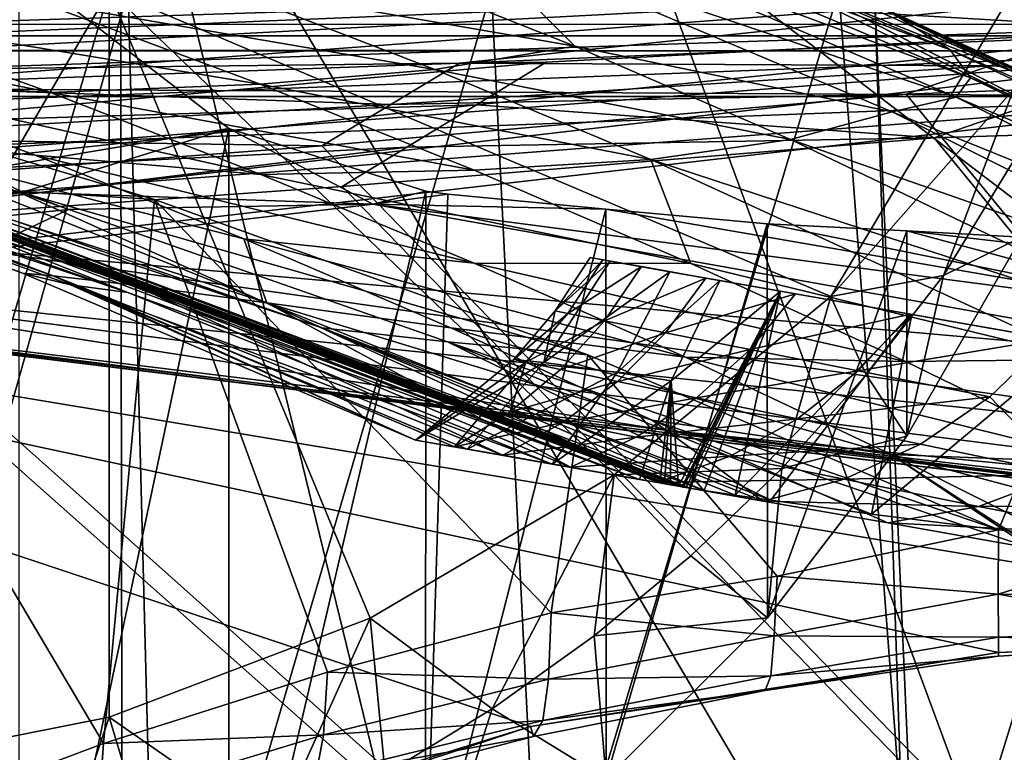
# Model space of a CAD drawing. Header units: metres. Extents: x -904 to 0, y -908 to 0.
# Tile 81 of 135: x -315 to -259, y -95 to -53. Entities that reach past the tile are written whole.
import ezdxf

# ---------------------------------------------------------------- set-up
doc = ezdxf.new("R2010")
doc.units = ezdxf.units.M

msp = doc.modelspace()

# ---------------------------------------------------------------- linework, layer by layer
at = {"layer": 'None'}
for points in [[(-570.15863, -58.565701, 661.240173), (-309.111755, -207.702347, 657.334961), (-309.403992, -35.91481, 661.833374)], [(-309.403992, -35.91481, 661.833374), (-539.86322, -44.36692, 661.612061), (-570.15863, -58.565701, 661.240173)], [(-309.111755, -207.702347, 657.334961), (-273.966705, -181.177963, 658.029663), (-309.403992, -35.91481, 661.833374)], [(-309.403992, -35.91481, 661.833374), (-273.966705, -181.177963, 658.029663), (-240.875107, -152.150711, 658.789795)], [(-279.686188, -47.13221, 661.539673), (-309.403992, -35.91481, 661.833374), (-240.875107, -152.150711, 658.789795)], [(-285.598846, -45.267895, 841.119934), (-261.811066, -54.986488, 841.331909), (-284.975342, -46.363251, 886.472229)], [(-261.811066, -54.986488, 841.331909), (-285.598846, -45.267895, 841.119934), (-265.133575, -52.875401, 795.994263)], [(-286.301025, -47.075798, 931.812744), (-284.975342, -46.363251, 886.472229), (-260.638489, -56.582916, 886.756042)], [(-284.975342, -46.363251, 886.472229), (-261.811066, -54.986488, 841.331909), (-260.638489, -56.582916, 886.756042)], [(-290.093506, -47.983444, 977.005981), (-286.301025, -47.075798, 931.812744), (-261.458008, -57.706783, 932.164246)], [(-286.301025, -47.075798, 931.812744), (-260.638489, -56.582916, 886.756042), (-261.458008, -57.706783, 932.164246)], [(-240.875107, -152.150711, 658.789795), (-242.678009, -75.317757, 660.801697), (-279.686188, -47.13221, 661.539673)], [(-242.678009, -75.317757, 660.801697), (-251.280319, -61.069084, 661.174744), (-279.686188, -47.13221, 661.539673)], [(-279.686188, -47.13221, 661.539673), (-251.280319, -61.069084, 661.174744), (-269.561737, -51.711464, 661.566956)], [(-269.561737, -51.711464, 661.566956), (-258.0224, -56.306564, 706.032776), (-278.609283, -47.093815, 705.997437)], [(-278.609283, -47.093815, 705.997437), (-258.0224, -56.306564, 706.032776), (-270.733765, -50.244064, 750.846558)], [(-296.14743, -49.661369, 1021.960205), (-290.093506, -47.983444, 977.005981), (-283.32785, -54.765881, 1022.18335)], [(-290.093506, -47.983444, 977.005981), (-265.13623, -58.537857, 977.415955), (-283.32785, -54.765881, 1022.18335)], [(-290.093506, -47.983444, 977.005981), (-261.458008, -57.706783, 932.164246), (-265.13623, -58.537857, 977.415955)], [(-304.162659, -51.155312, 1066.614136), (-296.14743, -49.661369, 1021.960205), (-283.32785, -54.765881, 1022.18335)], [(-303.165863, -59.486263, 1941.720703), (-315.202454, -50.203594, 1936.422363), (-317.52179, -61.908005, 1904.459839)], [(-315.203613, -116.225586, 1974.506104), (-315.202454, -50.203594, 1936.422363), (-303.165863, -59.486263, 1941.720703)], [(-258.0224, -56.306564, 706.032776), (-248.986176, -60.178795, 750.940918), (-270.733765, -50.244064, 750.846558)], [(-270.733765, -50.244064, 750.846558), (-248.986176, -60.178795, 750.940918), (-265.133575, -52.875401, 795.994263)], [(-314.066101, -52.227184, 1110.899048), (-304.162659, -51.155312, 1066.614136), (-291.35141, -56.10714, 1066.840454)], [(-291.35141, -56.10714, 1066.840454), (-304.162659, -51.155312, 1066.614136), (-283.32785, -54.765881, 1022.18335)], [(-362.278748, -51.564709, 2034.584595), (-336.272583, -96.787689, 2023.781372), (-310.038391, -51.564449, 2028.267822)], [(-336.272583, -96.787689, 2023.781372), (-323.056915, -95.837952, 2022.274536), (-310.038391, -51.564449, 2028.267822)], [(-330.615753, -51.564575, 200.891068), (-308.948242, -51.564468, 210.65741), (-329.323792, -123.827972, 209.19838)], [(-308.948242, -51.564468, 210.65741), (-307.235657, -116.905838, 218.568741), (-329.323792, -123.827972, 209.19838)], [(-310.038391, -51.564449, 2028.267822), (-323.056915, -95.837952, 2022.274536), (-310.040985, -93.242393, 2020.919434)], [(-310.040985, -93.242393, 2020.919434), (-295.07312, -87.566368, 2019.630005), (-310.038391, -51.564449, 2028.267822)], [(-258.175079, -51.56419, 2019.448486), (-310.038391, -51.564449, 2028.267822), (-268.646027, -69.136406, 2018.336426)], [(-268.646027, -69.136406, 2018.336426), (-310.038391, -51.564449, 2028.267822), (-281.074432, -79.361526, 2018.749756)], [(-310.038391, -51.564449, 2028.267822), (-295.07312, -87.566368, 2019.630005), (-281.074432, -79.361526, 2018.749756)], [(-308.948242, -51.564468, 210.65741), (-288.105225, -51.564365, 222.078217), (-307.235657, -116.905838, 218.568741)], [(-288.105225, -51.564365, 222.078217), (-285.30072, -108.671394, 229.986725), (-307.235657, -116.905838, 218.568741)], [(-288.105225, -51.564365, 222.078217), (-268.185822, -51.56427, 235.04538), (-285.30072, -108.671394, 229.986725)], [(-268.185822, -51.56427, 235.04538), (-264.548676, -99.550575, 242.856384), (-285.30072, -108.671394, 229.986725)], [(-269.561737, -51.711464, 661.566956), (-251.280319, -61.069084, 661.174744), (-251.154343, -61.122116, 661.569153)], [(-269.561737, -51.711464, 661.566956), (-251.154343, -61.122116, 661.569153), (-258.0224, -56.306564, 706.032776)], [(-258.175079, -57.264988, 2018.443237), (-258.175079, -51.56419, 2019.448486), (-268.646027, -69.136406, 2018.336426)], [(-268.185822, -51.56427, 235.04538), (-266.150391, -51.564274, 234.471405), (-264.548676, -99.550575, 242.856384)], [(-266.150391, -51.564274, 234.471405), (-263.57016, -110.645126, 244.626434), (-264.548676, -99.550575, 242.856384)], [(-266.150391, -51.564274, 234.471405), (-245.317902, -51.56432, 228.596802), (-263.57016, -110.645126, 244.626434)], [(-245.317902, -51.56432, 228.596802), (-242.650131, -103.940552, 237.516327), (-263.57016, -110.645126, 244.626434)], [(-326.092651, -56.621483, 1198.501343), (-338.294617, -52.411137, 1198.356689), (-313.394806, -57.436325, 1154.905273)], [(-338.294617, -52.411137, 1198.356689), (-325.862457, -52.944607, 1154.723633), (-313.394806, -57.436325, 1154.905273)], [(-325.862457, -52.944607, 1154.723633), (-314.066101, -52.227184, 1110.899048), (-301.379883, -56.958351, 1111.106812)], [(-301.379883, -56.958351, 1111.106812), (-314.066101, -52.227184, 1110.899048), (-291.35141, -56.10714, 1066.840454)], [(-313.394806, -57.436325, 1154.905273), (-325.862457, -52.944607, 1154.723633), (-301.379883, -56.958351, 1111.106812)], [(-248.986176, -60.178795, 750.940918), (-242.390198, -63.443642, 796.162354), (-265.133575, -52.875401, 795.994263)], [(-265.133575, -52.875401, 795.994263), (-242.390198, -63.443642, 796.162354), (-261.811066, -54.986488, 841.331909)], [(-291.35141, -56.10714, 1066.840454), (-283.32785, -54.765881, 1022.18335), (-270.957214, -60.12051, 1022.408875)], [(-283.32785, -54.765881, 1022.18335), (-265.13623, -58.537857, 977.415955), (-270.957214, -60.12051, 1022.408875)], [(-261.811066, -54.986488, 841.331909), (-238.295258, -66.105843, 841.579407), (-260.638489, -56.582916, 886.756042)], [(-242.390198, -63.443642, 796.162354), (-238.295258, -66.105843, 841.579407), (-261.811066, -54.986488, 841.331909)], [(-336.018341, -104.384018, 1538.417725), (-333.425598, -55.798313, 1510.421387), (-310.35675, -94.767845, 1529.938843)], [(-307.436035, -63.55872, 1511.062378), (-333.425598, -55.798313, 1510.421387), (-315.413574, -63.06002, 1492.076172)], [(-333.425598, -55.798313, 1510.421387), (-307.436035, -63.55872, 1511.062378), (-310.35675, -94.767845, 1529.938843)], [(-301.379883, -56.958351, 1111.106812), (-291.35141, -56.10714, 1066.840454), (-278.965302, -61.269295, 1067.071167)], [(-278.965302, -61.269295, 1067.071167), (-291.35141, -56.10714, 1066.840454), (-270.957214, -60.12051, 1022.408875)], [(-324.467957, -60.07806, 1242.829468), (-326.092651, -56.621483, 1198.501343), (-314.279907, -61.026852, 1198.654907)], [(-314.279907, -61.026852, 1198.654907), (-326.092651, -56.621483, 1198.501343), (-301.328644, -62.123955, 1155.093872)], [(-326.092651, -56.621483, 1198.501343), (-313.394806, -57.436325, 1154.905273), (-301.328644, -62.123955, 1155.093872)], [(-313.394806, -57.436325, 1154.905273), (-301.379883, -56.958351, 1111.106812), (-289.109497, -61.886642, 1111.31958)], [(-289.109497, -61.886642, 1111.31958), (-301.379883, -56.958351, 1111.106812), (-278.965302, -61.269295, 1067.071167)], [(-261.458008, -57.706783, 932.164246), (-260.638489, -56.582916, 886.756042), (-236.636642, -68.198532, 887.077698)], [(-260.638489, -56.582916, 886.756042), (-238.295258, -66.105843, 841.579407), (-236.636642, -68.198532, 887.077698)], [(-301.328644, -62.123955, 1155.093872), (-313.394806, -57.436325, 1154.905273), (-289.109497, -61.886642, 1111.31958)], [(-268.646027, -69.136406, 2018.336426), (-262.19043, -67.914253, 1989.019531), (-258.175079, -57.264988, 2018.443237)], [(-262.19043, -67.914253, 1989.019531), (-258.175049, -61.357101, 1992.431152), (-258.175079, -57.264988, 2018.443237)], [(-261.458008, -57.706783, 932.164246), (-236.880447, -69.975159, 932.550049), (-265.13623, -58.537857, 977.415955)], [(-236.880447, -69.975159, 932.550049), (-261.458008, -57.706783, 932.164246), (-236.636642, -68.198532, 887.077698)], [(-570.15863, -58.565701, 661.240173), (-584.097839, -207.702347, 657.334961), (-309.111755, -207.702347, 657.334961)], [(-265.13623, -58.537857, 977.415955), (-240.725616, -70.70665, 977.855347), (-270.957214, -60.12051, 1022.408875)], [(-265.13623, -58.537857, 977.415955), (-236.880447, -69.975159, 932.550049), (-240.725616, -70.70665, 977.855347)], [(-313.241943, -67.935112, 1332.707031), (-337.83255, -59.339127, 1377.947266), (-336.386597, -59.182121, 1332.653687)], [(-331.841736, -59.460705, 1287.55481), (-308.607056, -68.486267, 1287.677124), (-336.386597, -59.182121, 1332.653687)], [(-308.607056, -68.486267, 1287.677124), (-313.241943, -67.935112, 1332.707031), (-336.386597, -59.182121, 1332.653687)], [(-337.83255, -59.339127, 1377.947266), (-314.994446, -67.793198, 1377.947998), (-335.409424, -60.036449, 1407.892456)], [(-314.994446, -67.793198, 1377.947998), (-337.83255, -59.339127, 1377.947266), (-313.241943, -67.935112, 1332.707031)], [(-324.467957, -60.07806, 1242.829468), (-300.999603, -69.482788, 1243.047241), (-331.841736, -59.460705, 1287.55481)], [(-300.999603, -69.482788, 1243.047241), (-308.607056, -68.486267, 1287.677124), (-331.841736, -59.460705, 1287.55481)], [(-303.165863, -59.486263, 1941.720703), (-317.52179, -61.908005, 1904.459839), (-314.997101, -63.143299, 1904.459473)], [(-303.167694, -111.231911, 1971.581177), (-315.203613, -116.225586, 1974.506104), (-303.165863, -59.486263, 1941.720703)], [(-314.997101, -63.143299, 1904.459473), (-294.903961, -63.831024, 1934.670166), (-303.165863, -59.486263, 1941.720703)], [(-303.167694, -111.231911, 1971.581177), (-303.165863, -59.486263, 1941.720703), (-291.875885, -63.093544, 1944.601685)], [(-294.903961, -63.831024, 1934.670166), (-291.875885, -63.093544, 1944.601685), (-303.165863, -59.486263, 1941.720703)], [(-331.562256, -60.927677, 1432.527832), (-335.409424, -60.036449, 1407.892456), (-308.970703, -68.906174, 1432.525879)], [(-335.409424, -60.036449, 1407.892456), (-312.253571, -68.463219, 1408.188843), (-308.970703, -68.906174, 1432.525879)], [(-314.994446, -67.793198, 1377.947998), (-312.253571, -68.463219, 1408.188843), (-335.409424, -60.036449, 1407.892456)], [(-300.999603, -69.482788, 1243.047241), (-324.467957, -60.07806, 1242.829468), (-302.302032, -65.828735, 1198.825073)], [(-302.302032, -65.828735, 1198.825073), (-324.467957, -60.07806, 1242.829468), (-314.279907, -61.026852, 1198.654907)], [(-270.957214, -60.12051, 1022.408875), (-246.042374, -72.074631, 1022.901794), (-278.965302, -61.269295, 1067.071167)], [(-270.957214, -60.12051, 1022.408875), (-240.725616, -70.70665, 977.855347), (-246.042374, -72.074631, 1022.901794)], [(-308.970703, -68.906174, 1432.525879), (-327.103333, -61.741516, 1453.042969), (-331.562256, -60.927677, 1432.527832)], [(-289.096954, -67.219376, 1155.29834), (-314.279907, -61.026852, 1198.654907), (-301.328644, -62.123955, 1155.093872)], [(-302.302032, -65.828735, 1198.825073), (-314.279907, -61.026852, 1198.654907), (-289.096954, -67.219376, 1155.29834)], [(-289.109497, -61.886642, 1111.31958), (-278.965302, -61.269295, 1067.071167), (-276.676941, -67.230072, 1111.547852)], [(-246.042374, -72.074631, 1022.901794), (-253.992859, -72.740875, 1067.578003), (-278.965302, -61.269295, 1067.071167)], [(-278.965302, -61.269295, 1067.071167), (-253.992859, -72.740875, 1067.578003), (-276.676941, -67.230072, 1111.547852)], [(-262.19043, -67.914253, 1989.019531), (-257.710999, -65.730553, 1958.443726), (-258.175049, -61.357101, 1992.431152)], [(-317.52179, -61.908005, 1904.459839), (-329.594055, -64.608513, 1863.352783), (-314.997101, -63.143299, 1904.459473)], [(-279.613556, -79.611671, 1453.255737), (-327.103333, -61.741516, 1453.042969), (-308.970703, -68.906174, 1432.525879)], [(-327.103333, -61.741516, 1453.042969), (-279.613556, -79.611671, 1453.255737), (-326.098358, -61.910381, 1457.689941)], [(-279.613556, -79.611671, 1453.255737), (-278.454956, -79.816582, 1457.808838), (-326.098358, -61.910381, 1457.689941)], [(-326.098358, -61.910381, 1457.689941), (-278.454956, -79.816582, 1457.808838), (-325.871552, -61.948742, 1458.824463)], [(-278.454956, -79.816582, 1457.808838), (-278.193115, -79.863106, 1458.841797), (-325.871552, -61.948742, 1458.824463)], [(-325.871552, -61.948742, 1458.824463), (-278.193115, -79.863106, 1458.841797), (-325.566101, -62.000378, 1460.169678)], [(-278.193115, -79.863106, 1458.841797), (-277.842743, -79.925362, 1460.233032), (-325.566101, -62.000378, 1460.169678)], [(-325.566101, -62.000378, 1460.169678), (-277.842743, -79.925362, 1460.233032), (-277.379822, -80.007401, 1462.103638)], [(-325.566101, -62.000378, 1460.169678), (-277.379822, -80.007401, 1462.103638), (-325.001068, -62.092407, 1462.732422)], [(-277.379822, -80.007401, 1462.103638), (-277.195129, -80.039864, 1462.866333), (-325.001068, -62.092407, 1462.732422)], [(-325.001068, -62.092407, 1462.732422), (-277.195129, -80.039864, 1462.866333), (-324.936737, -62.102444, 1463.037109)], [(-277.195129, -80.039864, 1462.866333), (-277.129517, -80.051331, 1463.13855), (-324.936737, -62.102444, 1463.037109)], [(-324.936737, -62.102444, 1463.037109), (-277.129517, -80.051331, 1463.13855), (-277.08905, -80.05838, 1463.306274)], [(-277.08905, -80.05838, 1463.306274), (-324.87323, -62.112141, 1463.336426), (-324.936737, -62.102444, 1463.037109)], [(-324.703735, -62.135399, 1463.955322), (-324.87323, -62.112141, 1463.336426), (-277.08905, -80.05838, 1463.306274)], [(-301.328644, -62.123955, 1155.093872), (-289.109497, -61.886642, 1111.31958), (-276.676941, -67.230072, 1111.547852)], [(-324.354248, -62.181946, 1465.194824), (-324.703735, -62.135399, 1463.955322), (-276.951202, -80.08226, 1463.875977)], [(-276.951202, -80.08226, 1463.875977), (-324.703735, -62.135399, 1463.955322), (-277.08905, -80.05838, 1463.306274)], [(-323.640076, -62.272915, 1467.668457), (-324.354248, -62.181946, 1465.194824), (-276.716736, -80.122314, 1464.829102)], [(-276.716736, -80.122314, 1464.829102), (-324.354248, -62.181946, 1465.194824), (-276.951202, -80.08226, 1463.875977)], [(-297.838715, -70.930183, 1472.653687), (-323.640076, -62.272915, 1467.668457), (-275.919647, -80.252434, 1467.750122)], [(-275.919647, -80.252434, 1467.750122), (-323.640076, -62.272915, 1467.668457), (-276.716736, -80.122314, 1464.829102)], [(-323.640076, -62.272915, 1467.668457), (-297.838715, -70.930183, 1472.653687), (-322.152039, -62.447758, 1472.599121)], [(-297.838715, -70.930183, 1472.653687), (-315.413574, -63.06002, 1492.076172), (-322.152039, -62.447758, 1472.599121)], [(-276.676941, -67.230072, 1111.547852), (-289.096954, -67.219376, 1155.29834), (-301.328644, -62.123955, 1155.093872)], [(-314.997101, -63.143299, 1904.459473), (-329.594055, -64.608513, 1863.352783), (-326.93454, -65.627457, 1863.351563)], [(-326.93454, -65.627457, 1863.351563), (-312.3638, -64.131371, 1904.457886), (-314.997101, -63.143299, 1904.459473)], [(-297.838715, -70.930183, 1472.653687), (-290.636841, -71.728119, 1492.126221), (-315.413574, -63.06002, 1492.076172)], [(-290.636841, -71.728119, 1492.126221), (-282.573425, -72.478622, 1510.077271), (-315.413574, -63.06002, 1492.076172)], [(-315.413574, -63.06002, 1492.076172), (-282.573425, -72.478622, 1510.077271), (-307.436035, -63.55872, 1511.062378)], [(-312.3638, -64.131371, 1904.457886), (-294.903961, -63.831024, 1934.670166), (-314.997101, -63.143299, 1904.459473)], [(-291.887726, -104.718575, 1968.632446), (-303.167694, -111.231911, 1971.581177), (-291.875885, -63.093544, 1944.601685)], [(-294.903961, -63.831024, 1934.670166), (-290.615204, -63.251045, 1944.844727), (-291.875885, -63.093544, 1944.601685)], [(-291.887726, -104.718575, 1968.632446), (-291.875885, -63.093544, 1944.601685), (-290.615204, -63.251045, 1944.844727)], [(-310.35675, -94.767845, 1529.938843), (-307.436035, -63.55872, 1511.062378), (-297.519531, -90.671127, 1525.072754)], [(-307.436035, -63.55872, 1511.062378), (-284.691223, -87.267532, 1519.76355), (-297.519531, -90.671127, 1525.072754)], [(-307.436035, -63.55872, 1511.062378), (-282.573425, -72.478622, 1510.077271), (-284.691223, -87.267532, 1519.76355)], [(-281.540894, -64.128891, 1946.890625), (-290.615204, -63.251045, 1944.844727), (-294.903961, -63.831024, 1934.670166)], [(-281.540894, -64.128891, 1946.890625), (-291.887726, -104.718575, 1968.632446), (-290.615204, -63.251045, 1944.844727)], [(-317.342804, -66.480629, 1875.346436), (-312.3638, -64.131371, 1904.457886), (-326.93454, -65.627457, 1863.351563)], [(-317.342804, -66.480629, 1875.346436), (-243.821503, -72.942696, 1905.212524), (-294.903961, -63.831024, 1934.670166)], [(-317.342804, -66.480629, 1875.346436), (-294.903961, -63.831024, 1934.670166), (-312.3638, -64.131371, 1904.457886)], [(-243.821503, -72.942696, 1905.212524), (-246.373795, -70.190086, 1930.997925), (-294.903961, -63.831024, 1934.670166)], [(-294.903961, -63.831024, 1934.670166), (-246.373795, -70.190086, 1930.997925), (-281.540894, -64.128891, 1946.890625)], [(-281.539154, -96.784805, 1965.748413), (-291.887726, -104.718575, 1968.632446), (-281.540894, -64.128891, 1946.890625)], [(-272.292847, -64.965027, 1950.011841), (-281.539154, -96.784805, 1965.748413), (-281.540894, -64.128891, 1946.890625)], [(-246.373795, -70.190086, 1930.997925), (-272.292847, -64.965027, 1950.011841), (-281.540894, -64.128891, 1946.890625)], [(-272.2883, -87.546196, 1963.023438), (-281.539154, -96.784805, 1965.748413), (-272.292847, -64.965027, 1950.011841)], [(-264.285583, -65.369728, 1953.678833), (-272.2883, -87.546196, 1963.023438), (-272.292847, -64.965027, 1950.011841)], [(-272.292847, -64.965027, 1950.011841), (-246.373795, -70.190086, 1930.997925), (-264.285583, -65.369728, 1953.678833)], [(-264.297852, -77.143852, 1960.556885), (-272.2883, -87.546196, 1963.023438), (-264.285583, -65.369728, 1953.678833)], [(-257.710999, -65.730553, 1958.443726), (-264.297852, -77.143852, 1960.556885), (-264.285583, -65.369728, 1953.678833)], [(-246.373795, -70.190086, 1930.997925), (-247.758621, -67.269051, 1956.851563), (-264.285583, -65.369728, 1953.678833)], [(-264.285583, -65.369728, 1953.678833), (-247.758621, -67.269051, 1956.851563), (-257.710999, -65.730553, 1958.443726)], [(-579.414856, -106.2174, 1605.699707), (-311.951202, -102.333786, 1605.762329), (-369.758789, -65.81794, 1606.712402)], [(-311.951202, -102.333786, 1605.762329), (-285.877808, -93.790787, 1605.964355), (-369.758789, -65.81794, 1606.712402)], [(-369.758789, -65.81794, 1606.712402), (-285.877808, -93.790787, 1605.964355), (-259.035767, -89.53669, 1606.136597)], [(-259.035767, -89.53669, 1606.136597), (-232.967972, -88.549675, 1606.117188), (-369.758789, -65.81794, 1606.712402)], [(-232.967972, -88.549675, 1606.117188), (-157.766281, -91.522858, 1606.039307), (-369.758789, -65.81794, 1606.712402)], [(-264.370239, -78.757698, 1612.998047), (-369.758789, -65.81794, 1606.712402), (-157.766281, -91.522858, 1606.039307)], [(-264.370239, -78.757698, 1612.998047), (-369.372711, -65.865341, 1613.282715), (-369.758789, -65.81794, 1606.712402)], [(-362.295715, -66.734222, 1685.181274), (-369.372711, -65.865341, 1613.282715), (-264.370239, -78.757698, 1612.998047)], [(-290.440979, -70.920746, 1199.008179), (-300.999603, -69.482788, 1243.047241), (-302.302032, -65.828735, 1198.825073)], [(-289.096954, -67.219376, 1155.29834), (-276.987244, -72.606888, 1155.514526), (-302.302032, -65.828735, 1198.825073)], [(-276.987244, -72.606888, 1155.514526), (-290.440979, -70.920746, 1199.008179), (-302.302032, -65.828735, 1198.825073)], [(-264.297852, -77.143852, 1960.556885), (-257.710999, -65.730553, 1958.443726), (-262.19043, -67.914253, 1989.019531)], [(-335.659729, -67.869011, 1815.896851), (-235.309311, -78.121002, 1854.074829), (-317.342804, -66.480629, 1875.346436)], [(-235.309311, -78.121002, 1854.074829), (-243.821503, -72.942696, 1905.212524), (-317.342804, -66.480629, 1875.346436)], [(-350.047302, -67.96817, 1756.375854), (-362.295715, -66.734222, 1685.181274), (-271.176086, -77.936203, 1684.443604)], [(-271.176086, -77.936203, 1684.443604), (-362.295715, -66.734222, 1685.181274), (-264.370239, -78.757698, 1612.998047)], [(-284.4599, -69.950668, 1377.948853), (-281.307953, -67.098602, 1404.175415), (-285.106598, -72.920265, 1404.7771)], [(-285.106598, -72.920265, 1404.7771), (-281.307953, -67.098602, 1404.175415), (-277.87204, -67.70443, 1430.195068)], [(-281.718506, -67.025513, 1350.758179), (-282.458099, -66.895103, 1377.948853), (-284.4599, -69.950668, 1377.948853)], [(-284.4599, -69.950668, 1377.948853), (-282.458099, -66.895103, 1377.948853), (-281.307953, -67.098602, 1404.175415)], [(-281.718506, -67.025513, 1350.758179), (-284.4599, -69.950668, 1377.948853), (-283.734528, -70.106842, 1350.834229)], [(-279.501007, -67.416458, 1323.647217), (-281.718506, -67.025513, 1350.758179), (-283.734528, -70.106842, 1350.834229)], [(-281.307953, -67.098602, 1404.175415), (-282.458099, -66.895103, 1377.948853), (-277.87204, -67.70443, 1430.195068)], [(-282.458099, -66.895103, 1377.948853), (-281.718506, -67.025513, 1350.758179), (-277.87204, -67.70443, 1430.195068)], [(-277.87204, -67.70443, 1430.195068), (-281.718506, -67.025513, 1350.758179), (-279.501007, -67.416458, 1323.647217)], [(-276.676941, -67.230072, 1111.547852), (-264.372223, -72.862114, 1111.787231), (-289.096954, -67.219376, 1155.29834)], [(-264.372223, -72.862114, 1111.787231), (-276.987244, -72.606888, 1155.514526), (-289.096954, -67.219376, 1155.29834)], [(-285.106598, -72.920265, 1404.7771), (-277.87204, -67.70443, 1430.195068), (-280.903381, -73.48822, 1431.279175)], [(-279.501007, -67.416458, 1323.647217), (-283.734528, -70.106842, 1350.834229), (-281.624176, -70.527985, 1323.792847)], [(-275.81311, -68.06662, 1296.70105), (-279.501007, -67.416458, 1323.647217), (-281.624176, -70.527985, 1323.792847)], [(-277.87204, -67.70443, 1430.195068), (-275.007202, -68.209572, 1444.387695), (-280.903381, -73.48822, 1431.279175)], [(-275.81311, -68.06662, 1296.70105), (-277.87204, -67.70443, 1430.195068), (-279.501007, -67.416458, 1323.647217)], [(-275.007202, -68.209572, 1444.387695), (-277.87204, -67.70443, 1430.195068), (-275.81311, -68.06662, 1296.70105)], [(-253.992859, -72.740875, 1067.578003), (-264.372223, -72.862114, 1111.787231), (-276.676941, -67.230072, 1111.547852)], [(-350.047302, -67.96817, 1756.375854), (-277.97934, -76.816643, 1756.375854), (-335.659729, -67.869011, 1815.896851)], [(-277.97934, -76.816643, 1756.375854), (-350.047302, -67.96817, 1756.375854), (-271.176086, -77.936203, 1684.443604)], [(-277.97934, -76.816643, 1756.375854), (-222.447708, -82.294296, 1803.761963), (-335.659729, -67.869011, 1815.896851)], [(-335.659729, -67.869011, 1815.896851), (-222.447708, -82.294296, 1803.761963), (-235.309311, -78.121002, 1854.074829)], [(-314.994446, -67.793198, 1377.947998), (-292.456421, -77.358704, 1377.948853), (-312.253571, -68.463219, 1408.188843)], [(-292.456421, -77.358704, 1377.948853), (-314.994446, -67.793198, 1377.947998), (-313.241943, -67.935112, 1332.707031)], [(-308.607056, -68.486267, 1287.677124), (-287.452057, -78.234749, 1297.427124), (-313.241943, -67.935112, 1332.707031)], [(-287.452057, -78.234749, 1297.427124), (-290.231262, -77.747086, 1324.190308), (-313.241943, -67.935112, 1332.707031)], [(-313.241943, -67.935112, 1332.707031), (-290.231262, -77.747086, 1324.190308), (-292.456421, -77.358704, 1377.948853)], [(-281.624176, -70.527985, 1323.792847), (-278.135681, -71.215843, 1296.899902), (-275.81311, -68.06662, 1296.70105)], [(-280.903381, -73.48822, 1431.279175), (-275.007202, -68.209572, 1444.387695), (-277.794922, -73.96254, 1445.765991)], [(-278.135681, -71.215843, 1296.899902), (-270.667419, -68.973785, 1270.003906), (-275.81311, -68.06662, 1296.70105)], [(-275.007202, -68.209572, 1444.387695), (-271.53241, -68.824799, 1458.44104), (-277.794922, -73.96254, 1445.765991)], [(-270.667419, -68.973785, 1270.003906), (-275.007202, -68.209572, 1444.387695), (-275.81311, -68.06662, 1296.70105)], [(-271.53241, -68.824799, 1458.44104), (-275.007202, -68.209572, 1444.387695), (-270.667419, -68.973785, 1270.003906)], [(-266.628448, -73.626244, 1989.660522), (-262.19043, -67.914253, 1989.019531), (-268.646027, -69.136406, 2018.336426)], [(-266.628448, -73.626244, 1989.660522), (-264.297852, -77.143852, 1960.556885), (-262.19043, -67.914253, 1989.019531)], [(-308.970703, -68.906174, 1432.525879), (-312.253571, -68.463219, 1408.188843), (-284.62207, -78.732933, 1432.524048)], [(-312.253571, -68.463219, 1408.188843), (-289.510773, -77.878616, 1408.090942), (-284.62207, -78.732933, 1432.524048)], [(-292.456421, -77.358704, 1377.948853), (-289.510773, -77.878616, 1408.090942), (-312.253571, -68.463219, 1408.188843)], [(-300.999603, -69.482788, 1243.047241), (-283.568237, -78.916702, 1270.807373), (-308.607056, -68.486267, 1287.677124)], [(-283.568237, -78.916702, 1270.807373), (-287.452057, -78.234749, 1297.427124), (-308.607056, -68.486267, 1287.677124)], [(-271.53241, -68.824799, 1458.44104), (-277.379822, -80.007401, 1462.103638), (-277.794922, -73.96254, 1445.765991)], [(-277.195129, -80.039864, 1462.866333), (-277.379822, -80.007401, 1462.103638), (-271.53241, -68.824799, 1458.44104)], [(-277.129517, -80.051331, 1463.13855), (-277.195129, -80.039864, 1462.866333), (-271.53241, -68.824799, 1458.44104)], [(-271.53241, -68.824799, 1458.44104), (-277.08905, -80.05838, 1463.306274), (-277.129517, -80.051331, 1463.13855)], [(-276.951202, -80.08226, 1463.875977), (-277.08905, -80.05838, 1463.306274), (-271.53241, -68.824799, 1458.44104)], [(-276.716736, -80.122314, 1464.829102), (-276.951202, -80.08226, 1463.875977), (-271.53241, -68.824799, 1458.44104)], [(-271.53241, -68.824799, 1458.44104), (-275.919647, -80.252434, 1467.750122), (-276.716736, -80.122314, 1464.829102)], [(-274.136688, -80.520805, 1472.778076), (-275.919647, -80.252434, 1467.750122), (-271.53241, -68.824799, 1458.44104)], [(-264.005981, -70.151917, 1481.808716), (-274.136688, -80.520805, 1472.778076), (-271.53241, -68.824799, 1458.44104)], [(-264.005981, -70.151917, 1481.808716), (-271.53241, -68.824799, 1458.44104), (-264.08075, -70.134972, 1243.63501)], [(-264.08075, -70.134972, 1243.63501), (-271.53241, -68.824799, 1458.44104), (-270.667419, -68.973785, 1270.003906)], [(-284.62207, -78.732933, 1432.524048), (-279.613556, -79.611671, 1453.255737), (-308.970703, -68.906174, 1432.525879)], [(-268.646027, -69.136406, 2018.336426), (-281.074432, -79.361526, 2018.749756), (-271.464142, -78.994347, 1990.407593)], [(-270.667419, -68.973785, 1270.003906), (-278.135681, -71.215843, 1296.899902), (-273.280426, -72.171303, 1270.230103)], [(-264.08075, -70.134972, 1243.63501), (-270.667419, -68.973785, 1270.003906), (-273.280426, -72.171303, 1270.230103)], [(-271.464142, -78.994347, 1990.407593), (-266.628448, -73.626244, 1989.660522), (-268.646027, -69.136406, 2018.336426)], [(-278.884491, -76.210159, 1199.201172), (-300.999603, -69.482788, 1243.047241), (-290.440979, -70.920746, 1199.008179)], [(-278.884491, -76.210159, 1199.201172), (-272.51828, -80.857368, 1218.181641), (-300.999603, -69.482788, 1243.047241)], [(-272.51828, -80.857368, 1218.181641), (-278.587128, -79.791527, 1244.376465), (-300.999603, -69.482788, 1243.047241)], [(-300.999603, -69.482788, 1243.047241), (-278.587128, -79.791527, 1244.376465), (-283.568237, -78.916702, 1270.807373)], [(-283.734528, -70.106842, 1350.834229), (-284.4599, -69.950668, 1377.948853), (-286.816772, -72.738808, 1377.948853)], [(-286.816772, -72.738808, 1377.948853), (-284.4599, -69.950668, 1377.948853), (-285.106598, -72.920265, 1404.7771)], [(-283.734528, -70.106842, 1350.834229), (-286.816772, -72.738808, 1377.948853), (-286.131104, -72.902252, 1350.908691)], [(-281.624176, -70.527985, 1323.792847), (-283.734528, -70.106842, 1350.834229), (-286.131104, -72.902252, 1350.908691)], [(-286.131104, -72.902252, 1350.908691), (-284.153534, -73.32122, 1323.933594), (-281.624176, -70.527985, 1323.792847)], [(-284.153534, -73.32122, 1323.933594), (-278.135681, -71.215843, 1296.899902), (-281.624176, -70.527985, 1323.792847)], [(-264.005981, -70.151917, 1481.808716), (-272.083344, -80.81517, 1477.817871), (-274.136688, -80.520805, 1472.778076)], [(-264.08075, -70.134972, 1243.63501), (-273.280426, -72.171303, 1270.230103), (-267.073395, -73.394539, 1243.852783)], [(-266.308075, -81.601509, 1492.160522), (-272.083344, -80.81517, 1477.817871), (-264.005981, -70.151917, 1481.808716)], [(-256.075043, -71.546318, 1217.675049), (-264.08075, -70.134972, 1243.63501), (-267.073395, -73.394539, 1243.852783)], [(-254.601868, -71.810112, 1504.465698), (-266.308075, -81.601509, 1492.160522), (-264.005981, -70.151917, 1481.808716)], [(-256.075043, -71.546318, 1217.675049), (-264.005981, -70.151917, 1481.808716), (-264.08075, -70.134972, 1243.63501)], [(-254.601868, -71.810112, 1504.465698), (-264.005981, -70.151917, 1481.808716), (-256.075043, -71.546318, 1217.675049)], [(-274.136688, -80.520805, 1472.778076), (-297.838715, -70.930183, 1472.653687), (-275.919647, -80.252434, 1467.750122)], [(-274.136688, -80.520805, 1472.778076), (-272.083344, -80.81517, 1477.817871), (-297.838715, -70.930183, 1472.653687)], [(-272.083344, -80.81517, 1477.817871), (-290.636841, -71.728119, 1492.126221), (-297.838715, -70.930183, 1472.653687)], [(-265.191498, -78.186951, 1155.73877), (-278.884491, -76.210159, 1199.201172), (-290.440979, -70.920746, 1199.008179)], [(-265.191498, -78.186951, 1155.73877), (-290.440979, -70.920746, 1199.008179), (-276.987244, -72.606888, 1155.514526)], [(-278.135681, -71.215843, 1296.899902), (-284.153534, -73.32122, 1323.933594), (-280.89035, -73.998528, 1297.089844)], [(-273.280426, -72.171303, 1270.230103), (-278.135681, -71.215843, 1296.899902), (-280.89035, -73.998528, 1297.089844)], [(-256.075043, -71.546318, 1217.675049), (-267.073395, -73.394539, 1243.852783), (-259.533752, -74.884743, 1217.838501)], [(-255.246216, -79.316849, 1192.276123), (-256.075043, -71.546318, 1217.675049), (-259.533752, -74.884743, 1217.838501)], [(-272.083344, -80.81517, 1477.817871), (-266.308075, -81.601509, 1492.160522), (-290.636841, -71.728119, 1492.126221)], [(-266.308075, -81.601509, 1492.160522), (-259.035736, -82.50161, 1507.728271), (-290.636841, -71.728119, 1492.126221)], [(-290.636841, -71.728119, 1492.126221), (-259.035736, -82.50161, 1507.728271), (-282.573425, -72.478622, 1510.077271)], [(-273.280426, -72.171303, 1270.230103), (-280.89035, -73.998528, 1297.089844), (-276.351837, -74.936241, 1270.442627)], [(-267.073395, -73.394539, 1243.852783), (-273.280426, -72.171303, 1270.230103), (-276.351837, -74.936241, 1270.442627)], [(-259.035736, -82.50161, 1507.728271), (-266.308075, -81.601509, 1492.160522), (-254.601868, -71.810112, 1504.465698)], [(-249.890961, -83.357292, 1524.549927), (-259.035736, -82.50161, 1507.728271), (-254.601868, -71.810112, 1504.465698)], [(-286.131104, -72.902252, 1350.908691), (-286.816772, -72.738808, 1377.948853), (-292.456421, -77.358704, 1377.948853)], [(-285.106598, -72.920265, 1404.7771), (-292.456421, -77.358704, 1377.948853), (-286.816772, -72.738808, 1377.948853)], [(-282.573425, -72.478622, 1510.077271), (-271.729645, -85.164833, 1513.88562), (-284.691223, -87.267532, 1519.76355)], [(-282.573425, -72.478622, 1510.077271), (-259.035736, -82.50161, 1507.728271), (-271.729645, -85.164833, 1513.88562)], [(-252.386261, -78.676216, 1112.033813), (-265.191498, -78.186951, 1155.73877), (-276.987244, -72.606888, 1155.514526)], [(-276.987244, -72.606888, 1155.514526), (-264.372223, -72.862114, 1111.787231), (-252.386261, -78.676216, 1112.033813)], [(-264.372223, -72.862114, 1111.787231), (-253.992859, -72.740875, 1067.578003), (-252.386261, -78.676216, 1112.033813)], [(-292.456421, -77.358704, 1377.948853), (-290.231262, -77.747086, 1324.190308), (-286.131104, -72.902252, 1350.908691)], [(-289.510773, -77.878616, 1408.090942), (-292.456421, -77.358704, 1377.948853), (-285.106598, -72.920265, 1404.7771)], [(-290.231262, -77.747086, 1324.190308), (-287.040894, -75.742966, 1324.067017), (-286.131104, -72.902252, 1350.908691)], [(-280.903381, -73.48822, 1431.279175), (-289.510773, -77.878616, 1408.090942), (-285.106598, -72.920265, 1404.7771)], [(-287.040894, -75.742966, 1324.067017), (-284.153534, -73.32122, 1323.933594), (-286.131104, -72.902252, 1350.908691)], [(-280.89035, -73.998528, 1297.089844), (-284.153534, -73.32122, 1323.933594), (-287.040894, -75.742966, 1324.067017)], [(-267.073395, -73.394539, 1243.852783), (-276.351837, -74.936241, 1270.442627), (-270.551117, -76.13578, 1244.052124)], [(-259.533752, -74.884743, 1217.838501), (-267.073395, -73.394539, 1243.852783), (-270.551117, -76.13578, 1244.052124)], [(-284.62207, -78.732933, 1432.524048), (-289.510773, -77.878616, 1408.090942), (-280.903381, -73.48822, 1431.279175)], [(-277.794922, -73.96254, 1445.765991), (-284.62207, -78.732933, 1432.524048), (-280.903381, -73.48822, 1431.279175)], [(-277.794922, -73.96254, 1445.765991), (-279.613556, -79.611671, 1453.255737), (-284.62207, -78.732933, 1432.524048)], [(-278.454956, -79.816582, 1457.808838), (-279.613556, -79.611671, 1453.255737), (-277.794922, -73.96254, 1445.765991)], [(-278.193115, -79.863106, 1458.841797), (-278.454956, -79.816582, 1457.808838), (-277.794922, -73.96254, 1445.765991)], [(-277.794922, -73.96254, 1445.765991), (-277.842743, -79.925362, 1460.233032), (-278.193115, -79.863106, 1458.841797)], [(-277.379822, -80.007401, 1462.103638), (-277.842743, -79.925362, 1460.233032), (-277.794922, -73.96254, 1445.765991)], [(-264.297852, -77.143852, 1960.556885), (-266.628448, -73.626244, 1989.660522), (-271.464142, -78.994347, 1990.407593)], [(-284.018188, -76.354973, 1297.266846), (-280.89035, -73.998528, 1297.089844), (-287.040894, -75.742966, 1324.067017)], [(-276.351837, -74.936241, 1270.442627), (-280.89035, -73.998528, 1297.089844), (-284.018188, -76.354973, 1297.266846)], [(-279.808563, -77.202675, 1270.636719), (-276.351837, -74.936241, 1270.442627), (-284.018188, -76.354973, 1297.266846)], [(-270.551117, -76.13578, 1244.052124), (-276.351837, -74.936241, 1270.442627), (-279.808563, -77.202675, 1270.636719)], [(-270.551117, -76.13578, 1244.052124), (-263.50473, -77.597664, 1217.979858), (-259.533752, -74.884743, 1217.838501)], [(-263.50473, -77.597664, 1217.979858), (-255.246216, -79.316849, 1192.276123), (-259.533752, -74.884743, 1217.838501)], [(-284.018188, -76.354973, 1297.266846), (-287.040894, -75.742966, 1324.067017), (-290.231262, -77.747086, 1324.190308)], [(-274.422821, -78.28688, 1244.228394), (-270.551117, -76.13578, 1244.052124), (-279.808563, -77.202675, 1270.636719)], [(-257.177399, -83.552734, 1166.714111), (-278.884491, -76.210159, 1199.201172), (-265.191498, -78.186951, 1155.73877)], [(-257.177399, -83.552734, 1166.714111), (-265.374695, -82.111832, 1192.273438), (-278.884491, -76.210159, 1199.201172)], [(-265.374695, -82.111832, 1192.273438), (-272.51828, -80.857368, 1218.181641), (-278.884491, -76.210159, 1199.201172)], [(-263.50473, -77.597664, 1217.979858), (-270.551117, -76.13578, 1244.052124), (-274.422821, -78.28688, 1244.228394)], [(-287.452057, -78.234749, 1297.427124), (-284.018188, -76.354973, 1297.266846), (-290.231262, -77.747086, 1324.190308)], [(-279.808563, -77.202675, 1270.636719), (-284.018188, -76.354973, 1297.266846), (-287.452057, -78.234749, 1297.427124)], [(-283.568237, -78.916702, 1270.807373), (-279.808563, -77.202675, 1270.636719), (-287.452057, -78.234749, 1297.427124)], [(-274.422821, -78.28688, 1244.228394), (-279.808563, -77.202675, 1270.636719), (-283.568237, -78.916702, 1270.807373)], [(-205.911392, -85.665115, 1756.375854), (-277.97934, -76.816643, 1756.375854), (-179.941513, -89.123596, 1685.450684)], [(-277.97934, -76.816643, 1756.375854), (-271.176086, -77.936203, 1684.443604), (-179.941513, -89.123596, 1685.450684)], [(-205.911392, -85.665115, 1756.375854), (-214.378693, -84.124207, 1779.055176), (-277.97934, -76.816643, 1756.375854)], [(-214.378693, -84.124207, 1779.055176), (-222.447708, -82.294296, 1803.761963), (-277.97934, -76.816643, 1756.375854)], [(-272.2883, -87.546196, 1963.023438), (-264.297852, -77.143852, 1960.556885), (-271.464142, -78.994347, 1990.407593)], [(-267.874481, -79.607719, 1218.095459), (-263.50473, -77.597664, 1217.979858), (-274.422821, -78.28688, 1244.228394)], [(-255.246216, -79.316849, 1192.276123), (-263.50473, -77.597664, 1217.979858), (-267.874481, -79.607719, 1218.095459)], [(-278.587128, -79.791527, 1244.376465), (-274.422821, -78.28688, 1244.228394), (-283.568237, -78.916702, 1270.807373)], [(-267.874481, -79.607719, 1218.095459), (-274.422821, -78.28688, 1244.228394), (-278.587128, -79.791527, 1244.376465)], [(-179.941513, -89.123596, 1685.450684), (-271.176086, -77.936203, 1684.443604), (-159.366165, -91.649849, 1612.737671)], [(-271.176086, -77.936203, 1684.443604), (-264.370239, -78.757698, 1612.998047), (-159.366165, -91.649849, 1612.737671)], [(-252.386261, -78.676216, 1112.033813), (-240.531204, -84.750778, 1112.291016), (-265.191498, -78.186951, 1155.73877)], [(-240.531204, -84.750778, 1112.291016), (-253.531082, -84.032692, 1155.973999), (-265.191498, -78.186951, 1155.73877)], [(-265.191498, -78.186951, 1155.73877), (-253.531082, -84.032692, 1155.973999), (-256.813843, -83.637238, 1165.690674)], [(-256.813843, -83.637238, 1165.690674), (-257.177399, -83.552734, 1166.714111), (-265.191498, -78.186951, 1155.73877)], [(-281.074432, -79.361526, 2018.749756), (-276.669403, -83.990776, 1991.248779), (-271.464142, -78.994347, 1990.407593)], [(-271.464142, -78.994347, 1990.407593), (-276.669403, -83.990776, 1991.248779), (-272.2883, -87.546196, 1963.023438)], [(-159.366165, -91.649849, 1612.737671), (-264.370239, -78.757698, 1612.998047), (-157.766281, -91.522858, 1606.039307)], [(-295.07312, -87.566368, 2019.630005), (-288.07254, -92.77404, 1993.165161), (-281.074432, -79.361526, 2018.749756)], [(-288.07254, -92.77404, 1993.165161), (-282.215485, -88.591293, 1992.171997), (-281.074432, -79.361526, 2018.749756)], [(-281.074432, -79.361526, 2018.749756), (-282.215485, -88.591293, 1992.171997), (-276.669403, -83.990776, 1991.248779)], [(-272.51828, -80.857368, 1218.181641), (-267.874481, -79.607719, 1218.095459), (-278.587128, -79.791527, 1244.376465)], [(-260.186859, -81.161667, 1192.285522), (-267.874481, -79.607719, 1218.095459), (-272.51828, -80.857368, 1218.181641)], [(-260.186859, -81.161667, 1192.285522), (-255.246216, -79.316849, 1192.276123), (-267.874481, -79.607719, 1218.095459)], [(-246.478867, -81.037399, 1166.713989), (-255.246216, -79.316849, 1192.276123), (-260.186859, -81.161667, 1192.285522)], [(-265.374695, -82.111832, 1192.273438), (-260.186859, -81.161667, 1192.285522), (-272.51828, -80.857368, 1218.181641)], [(-251.710419, -82.788795, 1166.714111), (-260.186859, -81.161667, 1192.285522), (-265.374695, -82.111832, 1192.273438)], [(-251.710419, -82.788795, 1166.714111), (-246.478867, -81.037399, 1166.713989), (-260.186859, -81.161667, 1192.285522)], [(-257.177399, -83.552734, 1166.714111), (-251.710419, -82.788795, 1166.714111), (-265.374695, -82.111832, 1192.273438)], [(-259.035736, -82.50161, 1507.728271), (-259.054688, -86.188278, 1532.375977), (-271.729645, -85.164833, 1513.88562)], [(-259.035736, -82.50161, 1507.728271), (-249.890961, -83.357292, 1524.549927), (-259.054688, -86.188278, 1532.375977)], [(-249.890961, -83.357292, 1524.549927), (-248.916168, -86.36216, 1544.604858), (-259.054688, -86.188278, 1532.375977)], [(-276.669403, -83.990776, 1991.248779), (-282.215485, -88.591293, 1992.171997), (-272.2883, -87.546196, 1963.023438)], [(-271.729645, -85.164833, 1513.88562), (-271.90567, -88.591011, 1537.015259), (-284.691223, -87.267532, 1519.76355)], [(-259.054688, -86.188278, 1532.375977), (-271.90567, -88.591011, 1537.015259), (-271.729645, -85.164833, 1513.88562)], [(-259.054688, -86.188278, 1532.375977), (-259.031281, -88.669411, 1557.154053), (-271.90567, -88.591011, 1537.015259)], [(-259.031281, -88.669411, 1557.154053), (-259.054688, -86.188278, 1532.375977), (-247.936493, -88.259003, 1564.93335)], [(-259.054688, -86.188278, 1532.375977), (-248.916168, -86.36216, 1544.604858), (-247.936493, -88.259003, 1564.93335)], [(-284.691223, -87.267532, 1519.76355), (-284.842804, -91.064674, 1541.377441), (-297.519531, -90.671127, 1525.072754)], [(-271.90567, -88.591011, 1537.015259), (-284.842804, -91.064674, 1541.377441), (-284.691223, -87.267532, 1519.76355)], [(-300.595734, -99.810318, 1995.312622), (-295.07312, -87.566368, 2019.630005), (-310.040985, -93.242393, 2020.919434)], [(-294.209839, -96.519493, 1994.215942), (-295.07312, -87.566368, 2019.630005), (-300.595734, -99.810318, 1995.312622)], [(-294.209839, -96.519493, 1994.215942), (-288.07254, -92.77404, 1993.165161), (-295.07312, -87.566368, 2019.630005)], [(-272.2883, -87.546196, 1963.023438), (-282.215485, -88.591293, 1992.171997), (-281.539154, -96.784805, 1965.748413)], [(-282.215485, -88.591293, 1992.171997), (-288.07254, -92.77404, 1993.165161), (-281.539154, -96.784805, 1965.748413)], [(-271.90567, -88.591011, 1537.015259), (-272.097229, -90.887924, 1560.249023), (-284.842804, -91.064674, 1541.377441)], [(-259.031281, -88.669411, 1557.154053), (-272.097229, -90.887924, 1560.249023), (-271.90567, -88.591011, 1537.015259)], [(-232.967972, -88.549675, 1606.117188), (-259.035767, -89.53669, 1606.136597), (-246.952667, -89.019447, 1585.462524)], [(-259.031281, -88.669411, 1557.154053), (-247.936493, -88.259003, 1564.93335), (-246.952667, -89.019447, 1585.462524)], [(-259.031281, -88.669411, 1557.154053), (-259.037537, -89.75827, 1582.04895), (-272.097229, -90.887924, 1560.249023)], [(-259.037537, -89.75827, 1582.04895), (-259.031281, -88.669411, 1557.154053), (-246.952667, -89.019447, 1585.462524)], [(-246.952667, -89.019447, 1585.462524), (-259.035767, -89.53669, 1606.136597), (-259.037537, -89.75827, 1582.04895)], [(-259.035767, -89.53669, 1606.136597), (-285.877808, -93.790787, 1605.964355), (-272.417206, -91.7164, 1583.615479)], [(-259.037537, -89.75827, 1582.04895), (-259.035767, -89.53669, 1606.136597), (-272.417206, -91.7164, 1583.615479)], [(-259.037537, -89.75827, 1582.04895), (-272.417206, -91.7164, 1583.615479), (-272.097229, -90.887924, 1560.249023)], [(-297.519531, -90.671127, 1525.072754), (-297.748077, -94.254608, 1545.392334), (-310.35675, -94.767845, 1529.938843)], [(-284.842804, -91.064674, 1541.377441), (-297.748077, -94.254608, 1545.392334), (-297.519531, -90.671127, 1525.072754)], [(-272.097229, -90.887924, 1560.249023), (-285.167175, -93.434227, 1563.165894), (-284.842804, -91.064674, 1541.377441)], [(-272.097229, -90.887924, 1560.249023), (-272.417206, -91.7164, 1583.615479), (-285.167175, -93.434227, 1563.165894)], [(-284.842804, -91.064674, 1541.377441), (-285.167175, -93.434227, 1563.165894), (-297.748077, -94.254608, 1545.392334)], [(-272.417206, -91.7164, 1583.615479), (-285.877808, -93.790787, 1605.964355), (-285.690002, -94.353119, 1585.095947)], [(-272.417206, -91.7164, 1583.615479), (-285.690002, -94.353119, 1585.095947), (-285.167175, -93.434227, 1563.165894)], [(-288.07254, -92.77404, 1993.165161), (-294.209839, -96.519493, 1994.215942), (-291.887726, -104.718575, 1968.632446)], [(-281.539154, -96.784805, 1965.748413), (-288.07254, -92.77404, 1993.165161), (-291.887726, -104.718575, 1968.632446)], [(-323.056915, -95.837952, 2022.274536), (-313.983032, -104.969437, 1997.598267), (-310.040985, -93.242393, 2020.919434)], [(-313.983032, -104.969437, 1997.598267), (-307.197815, -102.631332, 1996.443726), (-310.040985, -93.242393, 2020.919434)], [(-310.040985, -93.242393, 2020.919434), (-307.197815, -102.631332, 1996.443726), (-300.595734, -99.810318, 1995.312622)], [(-285.167175, -93.434227, 1563.165894), (-298.176788, -96.625847, 1565.871704), (-297.748077, -94.254608, 1545.392334)], [(-285.167175, -93.434227, 1563.165894), (-285.690002, -94.353119, 1585.095947), (-298.176788, -96.625847, 1565.871704)], [(-285.877808, -93.790787, 1605.964355), (-311.951202, -102.333786, 1605.762329), (-298.815125, -97.778793, 1586.467041)], [(-297.748077, -94.254608, 1545.392334), (-310.602661, -98.152069, 1549.077271), (-310.35675, -94.767845, 1529.938843)], [(-297.748077, -94.254608, 1545.392334), (-298.176788, -96.625847, 1565.871704), (-310.602661, -98.152069, 1549.077271)], [(-285.877808, -93.790787, 1605.964355), (-298.815125, -97.778793, 1586.467041), (-285.690002, -94.353119, 1585.095947)], [(-310.35675, -94.767845, 1529.938843), (-310.602661, -98.152069, 1549.077271), (-336.018341, -104.384018, 1538.417725)], [(-285.690002, -94.353119, 1585.095947), (-298.815125, -97.778793, 1586.467041), (-298.176788, -96.625847, 1565.871704)]]:
    msp.add_3dface(points, dxfattribs=at)
at = {"layer": 'None012346'}
for points in [[(-840.648193, -53.564903, 163.059708), (-243.739731, -53.519718, 163.059708), (-882.848145, -16.196362, 163.059708)], [(-882.848145, -16.196362, 163.059708), (-243.739731, -53.519718, 163.059708), (-21.156561, -16.196362, 163.059708)], [(-838.07196, -51.007679, 160.059708), (-245.037064, -51.013153, 160.059708), (-756.383728, -53.87439, 151.006119)], [(-245.037064, -51.013153, 160.059708), (-537.043701, -60.481693, 141.854599), (-756.383728, -53.87439, 151.006119)], [(-537.043701, -60.481693, 141.854599), (-245.037064, -51.013153, 160.059708), (-466.404297, -60.131844, 141.86377)], [(-245.037064, -51.013153, 160.059708), (-395.786469, -58.98037, 141.893921), (-466.404297, -60.131844, 141.86377)], [(-245.037064, -51.013153, 160.059708), (-325.20755, -57.026646, 141.945099), (-395.786469, -58.98037, 141.893921)], [(-289.937958, -55.749443, 141.978546), (-325.20755, -57.026646, 141.945099), (-245.037064, -51.013153, 160.059708)], [(-254.684631, -54.2724, 142.017227), (-289.937958, -55.749443, 141.978546), (-245.037064, -51.013153, 160.059708)], [(-840.648193, -53.564903, 163.059708), (-321.351135, -56.11396, 154.215454), (-243.739731, -53.519718, 163.059708)], [(-321.351135, -56.11396, 154.215454), (-284.975128, -55.691769, 154.036636), (-243.739731, -53.519718, 163.059708)], [(-243.739731, -53.519718, 163.059708), (-284.975128, -55.691769, 154.036636), (-288.967041, -58.128162, 144.731018)], [(-262.718689, -60.035652, 126.910202), (-243.739731, -53.519718, 163.059708), (-288.967041, -58.128162, 144.731018)], [(-243.739731, -53.519718, 163.059708), (-262.718689, -60.035652, 126.910202), (-242.291733, -59.376686, 126.92746)], [(-289.937958, -55.749443, 141.978546), (-254.684631, -54.2724, 142.017227), (-259.508423, -55.902023, 132.995987)], [(-254.684631, -54.2724, 142.017227), (-243.170029, -56.729248, 123.995758), (-259.508423, -55.902023, 132.995987)], [(-325.20755, -57.026646, 141.945099), (-289.937958, -55.749443, 141.978546), (-293.884033, -58.11776, 132.937958)], [(-284.975128, -55.691769, 154.036636), (-324.461578, -59.205574, 144.901703), (-288.967041, -58.128162, 144.731018)], [(-284.975128, -55.691769, 154.036636), (-321.351135, -56.11396, 154.215454), (-324.461578, -59.205574, 144.901703)], [(-293.884033, -58.11776, 132.937958), (-289.937958, -55.749443, 141.978546), (-259.508423, -55.902023, 132.995987)], [(-259.508423, -55.902023, 132.995987), (-264.332214, -57.531643, 123.974747), (-293.884033, -58.11776, 132.937958)], [(-243.170029, -56.729248, 123.995758), (-264.332214, -57.531643, 123.974747), (-259.508423, -55.902023, 132.995987)], [(-328.285919, -60.03373, 132.887787), (-325.20755, -57.026646, 141.945099), (-293.884033, -58.11776, 132.937958)], [(-264.332214, -57.531643, 123.974747), (-243.170029, -56.729248, 123.995758), (-63.008152, -302.295593, 117.565376)], [(-297.830109, -60.486073, 123.897385), (-264.332214, -57.531643, 123.974747), (-63.008152, -302.295593, 117.565376)], [(-264.332214, -57.531643, 123.974747), (-297.830109, -60.486073, 123.897385), (-293.884033, -58.11776, 132.937958)], [(-293.884033, -58.11776, 132.937958), (-297.830109, -60.486073, 123.897385), (-328.285919, -60.03373, 132.887787)], [(-288.967041, -58.128162, 144.731018), (-324.461578, -59.205574, 144.901703), (-327.569336, -62.296482, 135.586823)], [(-327.569336, -62.296482, 135.586823), (-292.955719, -60.563385, 135.423706), (-288.967041, -58.128162, 144.731018)], [(-292.955719, -60.563385, 135.423706), (-262.718689, -60.035652, 126.910202), (-288.967041, -58.128162, 144.731018)], [(-242.291733, -59.376686, 126.92746), (-262.718689, -60.035652, 126.910202), (-65.261642, -300.990356, 120.600586)], [(-297.830109, -60.486073, 123.897385), (-331.364288, -63.040817, 123.830482), (-328.285919, -60.03373, 132.887787)], [(-262.718689, -60.035652, 126.910202), (-296.668427, -62.81105, 126.837532), (-65.261642, -300.990356, 120.600586)], [(-292.955719, -60.563385, 135.423706), (-296.668427, -62.81105, 126.837532), (-262.718689, -60.035652, 126.910202)], [(-63.008152, -302.295593, 117.565376), (-331.364288, -63.040817, 123.830482), (-297.830109, -60.486073, 123.897385)], [(-327.569336, -62.296482, 135.586823), (-330.762848, -65.236298, 126.774025), (-292.955719, -60.563385, 135.423706)], [(-330.762848, -65.236298, 126.774025), (-296.668427, -62.81105, 126.837532), (-292.955719, -60.563385, 135.423706)], [(-398.51358, -66.948952, 123.728142), (-331.364288, -63.040817, 123.830482), (-63.008152, -302.295593, 117.565376)], [(-65.261642, -300.990356, 120.600586), (-296.668427, -62.81105, 126.837532), (-330.762848, -65.236298, 126.774025)], [(-399.362701, -68.982285, 126.675926), (-65.261642, -300.990356, 120.600586), (-330.762848, -65.236298, 126.774025)], [(-465.701691, -69.252586, 123.667824), (-398.51358, -66.948952, 123.728142), (-69.298546, -367.238312, 115.864792)], [(-398.51358, -66.948952, 123.728142), (-66.409767, -334.739563, 116.715805), (-69.298546, -367.238312, 115.864792)], [(-66.409767, -334.739563, 116.715805), (-398.51358, -66.948952, 123.728142), (-63.008152, -302.295593, 117.565376)], [(-71.333969, -367.13382, 118.868553), (-399.362701, -68.982285, 126.675926), (-465.757965, -71.129059, 126.619713)], [(-452.00235, -701.143799, 107.12117), (-465.701691, -69.252586, 123.667824), (-71.672775, -399.771973, 115.012871)], [(-465.701691, -69.252586, 123.667824), (-69.298546, -367.238312, 115.864792), (-71.672775, -399.771973, 115.012871)], [(-71.333969, -367.13382, 118.868553), (-68.556686, -334.277802, 119.72892), (-399.362701, -68.982285, 126.675926)], [(-68.556686, -334.277802, 119.72892), (-65.261642, -300.990356, 120.600586), (-399.362701, -68.982285, 126.675926)], [(-73.59713, -399.498657, 118.021057), (-465.757965, -71.129059, 126.619713), (-452.00235, -703.006531, 110.073418)], [(-73.59713, -399.498657, 118.021057), (-71.333969, -367.13382, 118.868553), (-465.757965, -71.129059, 126.619713)]]:
    msp.add_3dface(points, dxfattribs=at)
at = {"layer": 'None012347'}
for points in [[(-888.000732, -16.00234, 2063.023926), (-244.000732, -54.171215, 2063.023926), (-849.831848, -54.171215, 2063.023926)], [(-888.000732, -16.00234, 2063.023926), (-16.000738, -16.00234, 2063.023926), (-244.000732, -54.171215, 2063.023926)], [(-849.241943, -54.761124, 2076.154541), (-244.000732, -51.700359, 2065.280029), (-852.302734, -51.700359, 2065.280029)], [(-244.000732, -55.043732, 2077.158691), (-244.000732, -51.700359, 2065.280029), (-849.241943, -54.761124, 2076.154541)], [(-846.344177, -57.658901, 2075.415527), (-849.831848, -54.171215, 2063.023926), (-244.000732, -57.658901, 2075.415527)], [(-849.831848, -54.171215, 2063.023926), (-244.000732, -54.171215, 2063.023926), (-244.000732, -57.658901, 2075.415527)], [(-848.959351, -55.043732, 2077.158691), (-244.000732, -55.043732, 2077.158691), (-849.241943, -54.761124, 2076.154541)], [(-244.000732, -55.043732, 2077.158691), (-848.959351, -55.043732, 2077.158691), (-843.344299, -78.109268, 2092.53418)], [(-843.344299, -78.109268, 2092.53418), (-835.399841, -100.709, 2107.599121), (-244.000732, -55.043732, 2077.158691)], [(-835.399841, -100.709, 2107.599121), (-824.878052, -122.588028, 2122.183594), (-244.000732, -55.043732, 2077.158691)], [(-244.000732, -55.043732, 2077.158691), (-824.878052, -122.588028, 2122.183594), (-244.000732, -194.320099, 2170)], [(-840.95166, -80.401321, 2090.575439), (-846.344177, -57.658901, 2075.415527), (-244.000732, -57.658901, 2075.415527)], [(-244.000732, -57.658901, 2075.415527), (-833.251953, -102.697639, 2105.438232), (-840.95166, -80.401321, 2090.575439)], [(-823.009705, -124.28495, 2119.828125), (-833.251953, -102.697639, 2105.438232), (-244.000732, -57.658901, 2075.415527)], [(-244.000732, -195.265991, 2167.144043), (-823.009705, -124.28495, 2119.828125), (-244.000732, -57.658901, 2075.415527)]]:
    msp.add_3dface(points, dxfattribs=at)

doc.saveas('drawing.dxf')
